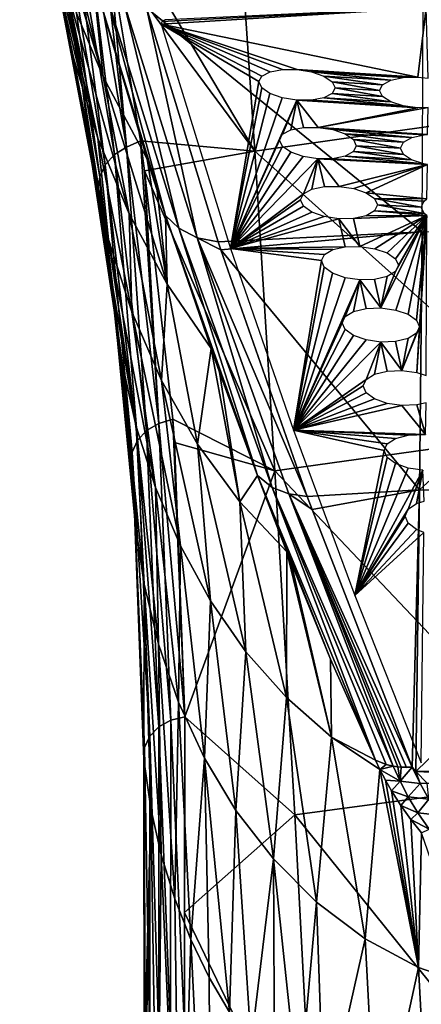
# Model space of a CAD drawing. Header units: millimetres. Extents: x -146 to 149, y -375 to 194.
# Tile 7 of 41: x -142 to -126, y 132 to 173. Entities that reach past the tile are written whole.
import ezdxf

# ---------------------------------------------------------------- set-up
doc = ezdxf.new("R2010")
doc.units = ezdxf.units.MM
doc.header["$LTSCALE"] = 309.490804
for name, color, linetype in [('146', 7, 'CONTINUOUS'), ('147', 7, 'CONTINUOUS'), ('148', 7, 'CONTINUOUS'), ('15', 7, 'CONTINUOUS'), ('150', 7, 'CONTINUOUS'), ('155', 7, 'CONTINUOUS'), ('156', 7, 'CONTINUOUS'), ('166', 7, 'CONTINUOUS'), ('167', 7, 'CONTINUOUS')]:
    doc.layers.add(name, color=color, linetype=linetype)

msp = doc.modelspace()

# ---------------------------------------------------------------- linework, layer by layer
at = {"layer": '146', "linetype": 'CONTINUOUS'}
for points in [[(-133.583, 179.444, 171.753), (-119.801, 181.389, 174.237), (-119.817, 169.065, 151.154), (-133.583, 179.444, 171.753)], [(-133.583, 179.444, 171.753), (-132.747, 167.224, 149.149), (-139.322, 178.312, 170.897), (-133.583, 179.444, 171.753)], [(-132.747, 167.224, 149.149), (-133.583, 179.444, 171.753), (-119.817, 169.065, 151.154), (-132.747, 167.224, 149.149)], [(-139.322, 178.312, 170.897), (-132.747, 167.224, 149.149), (-138.779, 175.392, 165.227), (-139.322, 178.312, 170.897)], [(-138.779, 175.392, 165.227), (-132.747, 167.224, 149.149), (-137.497, 167.656, 150.953), (-138.779, 175.392, 165.227)], [(-132.747, 167.224, 149.149), (-119.817, 169.065, 151.154), (-119.833, 155.663, 128.676), (-132.747, 167.224, 149.149)], [(-137.497, 167.656, 150.953), (-132.747, 167.224, 149.149), (-137.319, 166.418, 148.765), (-137.497, 167.656, 150.953)], [(-132.747, 167.224, 149.149), (-131.919, 153.967, 127.136), (-137.319, 166.418, 148.765), (-132.747, 167.224, 149.149)], [(-131.919, 153.967, 127.136), (-132.747, 167.224, 149.149), (-119.833, 155.663, 128.676), (-131.919, 153.967, 127.136)], [(-137.319, 166.418, 148.765), (-131.919, 153.967, 127.136), (-136.156, 156.111, 131.436), (-137.319, 166.418, 148.765)], [(-136.156, 156.111, 131.436), (-131.919, 153.967, 127.136), (-136.081, 155.154, 129.904), (-136.156, 156.111, 131.436)], [(-131.919, 153.967, 127.136), (-119.833, 155.663, 128.676), (-119.849, 141.214, 106.856), (-131.919, 153.967, 127.136)], [(-131.919, 153.967, 127.136), (-135.652, 143.777, 112.608), (-136.081, 155.154, 129.904), (-131.919, 153.967, 127.136)], [(-131.099, 139.702, 105.761), (-135.652, 143.777, 112.608), (-131.919, 153.967, 127.136), (-131.099, 139.702, 105.761)], [(-131.099, 139.702, 105.761), (-131.919, 153.967, 127.136), (-119.849, 141.214, 106.856), (-131.099, 139.702, 105.761)], [(-135.66, 135.654, 101.156), (-135.652, 143.777, 112.608), (-131.099, 139.702, 105.761), (-135.66, 135.654, 101.156)], [(-131.099, 139.702, 105.761), (-119.849, 141.214, 106.856), (-119.865, 125.751, 85.743), (-131.099, 139.702, 105.761)], [(-130.29, 124.461, 85.073), (-135.66, 135.654, 101.156), (-131.099, 139.702, 105.761), (-130.29, 124.461, 85.073)], [(-130.29, 124.461, 85.073), (-131.099, 139.702, 105.761), (-119.865, 125.751, 85.743), (-130.29, 124.461, 85.073)], [(-135.67, 130.847, 94.669), (-135.66, 135.654, 101.156), (-130.29, 124.461, 85.073), (-135.67, 130.847, 94.669)]]:
    msp.add_3dface(points, dxfattribs=at)
at = {"layer": '147', "linetype": 'CONTINUOUS'}
for points in [[(-137.357, 142.005, 113.829), (-137.343, 129.119, 95.954), (-137.064, 139.974, 115.21), (-137.357, 142.005, 113.829)], [(-137.343, 129.119, 95.954), (-137.339, 125.783, 91.572), (-137.064, 139.974, 115.21), (-137.343, 129.119, 95.954)], [(-137.339, 125.783, 91.572), (-136.786, 122.72, 93.889), (-137.064, 139.974, 115.21), (-137.339, 125.783, 91.572)], [(-137.064, 139.974, 115.21), (-136.786, 122.72, 93.889), (-136.63, 138.043, 116.523), (-137.064, 139.974, 115.21)], [(-136.786, 122.72, 93.889), (-135.85, 119.791, 96.103), (-136.63, 138.043, 116.523), (-136.786, 122.72, 93.889)], [(-136.63, 138.043, 116.523), (-135.85, 119.791, 96.103), (-136.071, 136.227, 117.759), (-136.63, 138.043, 116.523)], [(-136.071, 136.227, 117.759), (-135.85, 119.791, 96.103), (-135.403, 134.533, 118.911), (-136.071, 136.227, 117.759)], [(-135.85, 119.791, 96.103), (-134.551, 117.062, 98.166), (-135.403, 134.533, 118.911), (-135.85, 119.791, 96.103)], [(-135.403, 134.533, 118.911), (-134.551, 117.062, 98.166), (-134.642, 132.964, 119.978), (-135.403, 134.533, 118.911)], [(-134.642, 132.964, 119.978), (-134.551, 117.062, 98.166), (-133.805, 131.525, 120.957), (-134.642, 132.964, 119.978)]]:
    msp.add_3dface(points, dxfattribs=at)
at = {"layer": '148', "linetype": 'CONTINUOUS'}
for points in [[(-141.687, 177.719, 195.005), (-142.499, 181.709, 193.147), (-140.273, 171.098, 178.724), (-141.687, 177.719, 195.005)], [(-140.273, 171.098, 178.724), (-142.499, 181.709, 193.147), (-140.988, 174.555, 176.976), (-140.273, 171.098, 178.724)], [(-141.422, 178.444, 210.869), (-141.547, 178.759, 210.473), (-139.038, 170.309, 198.456), (-141.422, 178.444, 210.869)], [(-139.038, 170.309, 198.456), (-141.547, 178.759, 210.473), (-140.529, 173.899, 196.784), (-139.038, 170.309, 198.456)], [(-140.988, 174.555, 176.976), (-141.428, 178.245, 175.465), (-139.928, 170.083, 159.759), (-140.988, 174.555, 176.976)], [(-141.428, 178.245, 175.465), (-141.062, 176.357, 171.72), (-139.928, 170.083, 159.759), (-141.428, 178.245, 175.465)], [(-140.582, 176.552, 213.119), (-141.422, 178.444, 210.869), (-139.038, 170.309, 198.456), (-140.582, 176.552, 213.119)], [(-140.529, 173.899, 196.784), (-141.687, 177.719, 195.005), (-139.262, 167.774, 180.406), (-140.529, 173.899, 196.784)], [(-139.262, 167.774, 180.406), (-141.687, 177.719, 195.005), (-140.273, 171.098, 178.724), (-139.262, 167.774, 180.406)], [(-139.471, 174.457, 215.427), (-140.582, 176.552, 213.119), (-139.038, 170.309, 198.456), (-139.471, 174.457, 215.427)], [(-139.928, 170.083, 159.759), (-141.062, 176.357, 171.72), (-140.519, 173.446, 166.079), (-139.928, 170.083, 159.759)], [(-140.273, 171.098, 178.724), (-140.988, 174.555, 176.976), (-139.494, 166.677, 161.131), (-140.273, 171.098, 178.724)], [(-139.494, 166.677, 161.131), (-140.988, 174.555, 176.976), (-139.928, 170.083, 159.759), (-139.494, 166.677, 161.131)], [(-137.217, 166.896, 199.644), (-139.471, 174.457, 215.427), (-139.038, 170.309, 198.456), (-137.217, 166.896, 199.644)], [(-139.038, 170.309, 198.456), (-140.529, 173.899, 196.784), (-137.962, 164.63, 181.997), (-139.038, 170.309, 198.456)], [(-137.962, 164.63, 181.997), (-140.529, 173.899, 196.784), (-139.262, 167.774, 180.406), (-137.962, 164.63, 181.997)], [(-139.262, 167.774, 180.406), (-140.273, 171.098, 178.724), (-138.813, 163.56, 162.837), (-139.262, 167.774, 180.406)], [(-138.813, 163.56, 162.837), (-140.273, 171.098, 178.724), (-139.494, 166.677, 161.131), (-138.813, 163.56, 162.837)], [(-137.217, 166.896, 199.644), (-139.038, 170.309, 198.456), (-136.389, 161.712, 183.476), (-137.217, 166.896, 199.644)], [(-136.389, 161.712, 183.476), (-139.038, 170.309, 198.456), (-137.962, 164.63, 181.997), (-136.389, 161.712, 183.476)], [(-139.494, 166.677, 161.131), (-139.928, 170.083, 159.759), (-138.617, 161.231, 144.045), (-139.494, 166.677, 161.131)], [(-139.928, 170.083, 159.759), (-139.236, 165.737, 151.886), (-138.617, 161.231, 144.045), (-139.928, 170.083, 159.759)], [(-137.962, 164.63, 181.997), (-139.262, 167.774, 180.406), (-137.852, 160.562, 164.479), (-137.962, 164.63, 181.997)], [(-137.852, 160.562, 164.479), (-139.262, 167.774, 180.406), (-138.813, 163.56, 162.837), (-137.852, 160.562, 164.479)], [(-138.813, 163.56, 162.837), (-139.494, 166.677, 161.131), (-137.673, 155.818, 146.986), (-138.813, 163.56, 162.837)], [(-137.673, 155.818, 146.986), (-139.494, 166.677, 161.131), (-138.251, 158.436, 145.44), (-137.673, 155.818, 146.986)], [(-138.251, 158.436, 145.44), (-139.494, 166.677, 161.131), (-138.617, 161.231, 144.045), (-138.251, 158.436, 145.44)], [(-136.799, 165.604, 197.092), (-137.217, 166.896, 199.644), (-136.389, 161.712, 183.476), (-136.799, 165.604, 197.092)], [(-138.617, 161.231, 144.045), (-139.236, 165.737, 151.886), (-139.056, 164.505, 149.711), (-138.617, 161.231, 144.045)], [(-136.455, 164.558, 195.057), (-136.799, 165.604, 197.092), (-136.389, 161.712, 183.476), (-136.455, 164.558, 195.057)], [(-136.389, 161.712, 183.476), (-137.962, 164.63, 181.997), (-136.619, 157.722, 166.036), (-136.389, 161.712, 183.476)], [(-136.619, 157.722, 166.036), (-137.962, 164.63, 181.997), (-137.852, 160.562, 164.479), (-136.619, 157.722, 166.036)], [(-134.565, 159.045, 184.701), (-136.455, 164.558, 195.057), (-136.389, 161.712, 183.476), (-134.565, 159.045, 184.701)], [(-137.852, 160.562, 164.479), (-138.813, 163.56, 162.837), (-136.868, 153.284, 148.483), (-137.852, 160.562, 164.479)], [(-136.868, 153.284, 148.483), (-138.813, 163.56, 162.837), (-137.673, 155.818, 146.986), (-136.868, 153.284, 148.483)], [(-135.124, 155.082, 167.485), (-136.389, 161.712, 183.476), (-136.619, 157.722, 166.036), (-135.124, 155.082, 167.485)], [(-134.565, 159.045, 184.701), (-136.389, 161.712, 183.476), (-135.124, 155.082, 167.485), (-134.565, 159.045, 184.701)], [(-138.251, 158.436, 145.44), (-138.617, 161.231, 144.045), (-137.694, 151.706, 128.463), (-138.251, 158.436, 145.44)], [(-138.617, 161.231, 144.045), (-137.886, 154.251, 132.503), (-137.694, 151.706, 128.463), (-138.617, 161.231, 144.045)], [(-136.619, 157.722, 166.036), (-137.852, 160.562, 164.479), (-135.837, 150.859, 149.916), (-136.619, 157.722, 166.036)], [(-135.837, 150.859, 149.916), (-137.852, 160.562, 164.479), (-136.868, 153.284, 148.483), (-135.837, 150.859, 149.916)], [(-133.379, 152.689, 168.8), (-134.565, 159.045, 184.701), (-135.124, 155.082, 167.485), (-133.379, 152.689, 168.8)], [(-134.215, 158.065, 182.925), (-134.565, 159.045, 184.701), (-133.379, 152.689, 168.8), (-134.215, 158.065, 182.925)], [(-137.673, 155.818, 146.986), (-138.251, 158.436, 145.44), (-137.337, 149.274, 130.251), (-137.673, 155.818, 146.986)], [(-137.337, 149.274, 130.251), (-138.251, 158.436, 145.44), (-137.694, 151.706, 128.463), (-137.337, 149.274, 130.251)], [(-132.637, 153.775, 175.349), (-134.215, 158.065, 182.925), (-133.379, 152.689, 168.8), (-132.637, 153.775, 175.349)], [(-135.124, 155.082, 167.485), (-136.619, 157.722, 166.036), (-134.586, 148.576, 151.268), (-135.124, 155.082, 167.485)], [(-134.586, 148.576, 151.268), (-136.619, 157.722, 166.036), (-135.837, 150.859, 149.916), (-134.586, 148.576, 151.268)], [(-136.868, 153.284, 148.483), (-137.673, 155.818, 146.986), (-136.742, 146.788, 131.83), (-136.868, 153.284, 148.483)], [(-136.742, 146.788, 131.83), (-137.673, 155.818, 146.986), (-137.337, 149.274, 130.251), (-136.742, 146.788, 131.83)], [(-133.379, 152.689, 168.8), (-135.124, 155.082, 167.485), (-133.119, 146.467, 152.519), (-133.379, 152.689, 168.8)], [(-133.119, 146.467, 152.519), (-135.124, 155.082, 167.485), (-134.586, 148.576, 151.268), (-133.119, 146.467, 152.519)], [(-137.694, 151.706, 128.463), (-137.886, 154.251, 132.503), (-137.809, 153.3, 130.983), (-137.694, 151.706, 128.463)], [(-131.42, 150.613, 169.959), (-132.637, 153.775, 175.349), (-133.379, 152.689, 168.8), (-131.42, 150.613, 169.959)], [(-135.837, 150.859, 149.916), (-136.868, 153.284, 148.483), (-135.911, 144.375, 133.363), (-135.837, 150.859, 149.916)], [(-135.911, 144.375, 133.363), (-136.868, 153.284, 148.483), (-136.742, 146.788, 131.83), (-135.911, 144.375, 133.363)], [(-131.42, 150.613, 169.959), (-133.379, 152.689, 168.8), (-131.444, 144.574, 153.644), (-131.42, 150.613, 169.959)], [(-131.444, 144.574, 153.644), (-133.379, 152.689, 168.8), (-133.119, 146.467, 152.519), (-131.444, 144.574, 153.644)], [(-137.357, 142.005, 113.829), (-137.337, 149.274, 130.251), (-137.694, 151.706, 128.463), (-137.357, 142.005, 113.829)], [(-134.842, 142.063, 134.832), (-135.837, 150.859, 149.916), (-135.911, 144.375, 133.363), (-134.842, 142.063, 134.832)], [(-134.586, 148.576, 151.268), (-135.837, 150.859, 149.916), (-134.842, 142.063, 134.832), (-134.586, 148.576, 151.268)], [(-129.578, 142.933, 154.623), (-131.42, 150.613, 169.959), (-131.444, 144.574, 153.644), (-129.578, 142.933, 154.623)], [(-131.263, 150.217, 169.295), (-131.42, 150.613, 169.959), (-129.578, 142.933, 154.623), (-131.263, 150.217, 169.295)], [(-129.613, 146.168, 162.639), (-131.263, 150.217, 169.295), (-129.578, 142.933, 154.623), (-129.613, 146.168, 162.639)], [(-137.357, 142.005, 113.829), (-137.064, 139.974, 115.21), (-137.337, 149.274, 130.251), (-137.357, 142.005, 113.829)], [(-137.064, 139.974, 115.21), (-136.63, 138.043, 116.523), (-137.337, 149.274, 130.251), (-137.064, 139.974, 115.21)], [(-136.63, 138.043, 116.523), (-136.742, 146.788, 131.83), (-137.337, 149.274, 130.251), (-136.63, 138.043, 116.523)], [(-133.532, 139.883, 136.22), (-134.586, 148.576, 151.268), (-134.842, 142.063, 134.832), (-133.532, 139.883, 136.22)], [(-133.119, 146.467, 152.519), (-134.586, 148.576, 151.268), (-133.532, 139.883, 136.22), (-133.119, 146.467, 152.519)], [(-136.63, 138.043, 116.523), (-136.071, 136.227, 117.759), (-136.742, 146.788, 131.83), (-136.63, 138.043, 116.523)], [(-136.071, 136.227, 117.759), (-135.911, 144.375, 133.363), (-136.742, 146.788, 131.83), (-136.071, 136.227, 117.759)], [(-131.982, 137.875, 137.5), (-133.119, 146.467, 152.519), (-133.532, 139.883, 136.22), (-131.982, 137.875, 137.5)], [(-131.444, 144.574, 153.644), (-133.119, 146.467, 152.519), (-131.982, 137.875, 137.5), (-131.444, 144.574, 153.644)], [(-127.753, 141.969, 155.986), (-129.613, 146.168, 162.639), (-129.578, 142.933, 154.623), (-127.753, 141.969, 155.986)], [(-130.191, 136.084, 138.644), (-131.444, 144.574, 153.644), (-131.982, 137.875, 137.5), (-130.191, 136.084, 138.644)], [(-129.578, 142.933, 154.623), (-131.444, 144.574, 153.644), (-130.191, 136.084, 138.644), (-129.578, 142.933, 154.623)], [(-136.071, 136.227, 117.759), (-135.403, 134.533, 118.911), (-135.911, 144.375, 133.363), (-136.071, 136.227, 117.759)], [(-135.403, 134.533, 118.911), (-134.842, 142.063, 134.832), (-135.911, 144.375, 133.363), (-135.403, 134.533, 118.911)], [(-128.177, 134.562, 139.62), (-129.578, 142.933, 154.623), (-130.191, 136.084, 138.644), (-128.177, 134.562, 139.62)], [(-127.565, 141.583, 155.396), (-127.753, 141.969, 155.986), (-129.578, 142.933, 154.623), (-127.565, 141.583, 155.396)], [(-127.565, 141.583, 155.396), (-129.578, 142.933, 154.623), (-128.177, 134.562, 139.62), (-127.565, 141.583, 155.396)], [(-135.403, 134.533, 118.911), (-134.642, 132.964, 119.978), (-134.842, 142.063, 134.832), (-135.403, 134.533, 118.911)], [(-134.642, 132.964, 119.978), (-133.805, 131.525, 120.957), (-134.842, 142.063, 134.832), (-134.642, 132.964, 119.978)], [(-133.805, 131.525, 120.957), (-133.532, 139.883, 136.22), (-134.842, 142.063, 134.832), (-133.805, 131.525, 120.957)], [(-125.971, 133.369, 140.389), (-127.565, 141.583, 155.396), (-128.177, 134.562, 139.62), (-125.971, 133.369, 140.389)], [(-127.33, 141.137, 154.74), (-127.565, 141.583, 155.396), (-125.971, 133.369, 140.389), (-127.33, 141.137, 154.74)], [(-127.081, 140.699, 154.121), (-127.33, 141.137, 154.74), (-125.971, 133.369, 140.389), (-127.081, 140.699, 154.121)], [(-126.698, 140.094, 153.304), (-127.081, 140.699, 154.121), (-125.971, 133.369, 140.389), (-126.698, 140.094, 153.304)], [(-126.284, 139.511, 152.556), (-126.698, 140.094, 153.304), (-125.971, 133.369, 140.389), (-126.284, 139.511, 152.556)], [(-133.805, 131.525, 120.957), (-132.901, 130.209, 121.852), (-133.532, 139.883, 136.22), (-133.805, 131.525, 120.957)], [(-132.901, 130.209, 121.852), (-131.982, 137.875, 137.5), (-133.532, 139.883, 136.22), (-132.901, 130.209, 121.852)], [(-125.838, 138.953, 151.873), (-126.284, 139.511, 152.556), (-125.971, 133.369, 140.389), (-125.838, 138.953, 151.873)], [(-123.624, 132.555, 140.916), (-125.838, 138.953, 151.873), (-125.971, 133.369, 140.389), (-123.624, 132.555, 140.916)], [(-132.901, 130.209, 121.852), (-131.936, 129.013, 122.665), (-131.982, 137.875, 137.5), (-132.901, 130.209, 121.852)], [(-131.936, 129.013, 122.665), (-130.923, 127.94, 123.395), (-131.982, 137.875, 137.5), (-131.936, 129.013, 122.665)], [(-130.923, 127.94, 123.395), (-130.191, 136.084, 138.644), (-131.982, 137.875, 137.5), (-130.923, 127.94, 123.395)], [(-130.923, 127.94, 123.395), (-129.871, 126.985, 124.045), (-130.191, 136.084, 138.644), (-130.923, 127.94, 123.395)], [(-129.871, 126.985, 124.045), (-128.177, 134.562, 139.62), (-130.191, 136.084, 138.644), (-129.871, 126.985, 124.045)], [(-129.871, 126.985, 124.045), (-127.692, 125.425, 125.106), (-128.177, 134.562, 139.62), (-129.871, 126.985, 124.045)], [(-127.692, 125.425, 125.106), (-125.971, 133.369, 140.389), (-128.177, 134.562, 139.62), (-127.692, 125.425, 125.106)], [(-127.692, 125.425, 125.106), (-125.478, 124.318, 125.859), (-125.971, 133.369, 140.389), (-127.692, 125.425, 125.106)], [(-125.478, 124.318, 125.859), (-123.624, 132.555, 140.916), (-125.971, 133.369, 140.389), (-125.478, 124.318, 125.859)]]:
    msp.add_3dface(points, dxfattribs=at)
at = {"layer": '15', "color": 7, "linetype": 'CONTINUOUS', "true_color": 0xd9d6db}
for points in [[(-136.635, 172.494, 215.571), (-125.651, 173.171, 219.782), (-136.61, 172.601, 215.831), (-136.635, 172.494, 215.571)], [(-125.651, 173.171, 219.782), (-136.635, 172.494, 215.571), (-125.999, 170.299, 213.016), (-125.651, 173.171, 219.782)], [(-136.61, 172.601, 215.831), (-125.651, 173.171, 219.782), (-136.474, 172.682, 216.068), (-136.61, 172.601, 215.831)], [(-125.561, 170.256, 212.968), (-125.651, 173.171, 219.782), (-125.999, 170.299, 213.016), (-125.561, 170.256, 212.968)], [(-136.635, 172.494, 215.571), (-133.762, 163.199, 195.941), (-132.584, 170.115, 211.328), (-136.635, 172.494, 215.571)], [(-125.999, 170.299, 213.016), (-136.635, 172.494, 215.571), (-130.998, 170.613, 212.854), (-125.999, 170.299, 213.016)], [(-136.635, 172.494, 215.571), (-132.584, 170.115, 211.328), (-132.463, 170.347, 211.889), (-136.635, 172.494, 215.571)], [(-130.998, 170.613, 212.854), (-136.635, 172.494, 215.571), (-131.603, 170.616, 212.718), (-130.998, 170.613, 212.854)], [(-131.603, 170.616, 212.718), (-136.635, 172.494, 215.571), (-132.118, 170.523, 212.379), (-131.603, 170.616, 212.718)], [(-132.118, 170.523, 212.379), (-136.635, 172.494, 215.571), (-132.463, 170.347, 211.889), (-132.118, 170.523, 212.379)], [(-126.6, 170.28, 212.892), (-125.999, 170.299, 213.016), (-130.998, 170.613, 212.854), (-126.6, 170.28, 212.892)], [(-130.395, 170.517, 212.768), (-126.6, 170.28, 212.892), (-130.998, 170.613, 212.854), (-130.395, 170.517, 212.768)], [(-127.113, 170.169, 212.565), (-126.6, 170.28, 212.892), (-130.395, 170.517, 212.768), (-127.113, 170.169, 212.565)], [(-129.884, 170.341, 212.473), (-127.113, 170.169, 212.565), (-130.395, 170.517, 212.768), (-129.884, 170.341, 212.473)], [(-127.456, 169.981, 212.085), (-127.113, 170.169, 212.565), (-129.884, 170.341, 212.473), (-127.456, 169.981, 212.085)], [(-129.542, 170.112, 212.016), (-127.456, 169.981, 212.085), (-129.884, 170.341, 212.473), (-129.542, 170.112, 212.016)], [(-132.584, 170.115, 211.328), (-133.762, 163.199, 195.941), (-132.465, 169.86, 210.78), (-132.584, 170.115, 211.328)], [(-127.577, 169.745, 211.528), (-127.456, 169.981, 212.085), (-129.542, 170.112, 212.016), (-127.577, 169.745, 211.528)], [(-129.421, 169.86, 211.466), (-127.577, 169.745, 211.528), (-129.542, 170.112, 212.016), (-129.421, 169.86, 211.466)], [(-132.465, 169.86, 210.78), (-133.762, 163.199, 195.941), (-132.124, 169.622, 210.325), (-132.465, 169.86, 210.78)], [(-132.124, 169.622, 210.325), (-133.762, 163.199, 195.941), (-131.613, 169.438, 210.033), (-132.124, 169.622, 210.325)], [(-129.885, 169.44, 210.419), (-127.117, 169.27, 210.518), (-129.541, 169.624, 210.905), (-129.885, 169.44, 210.419)], [(-129.541, 169.624, 210.905), (-127.458, 169.496, 210.978), (-129.421, 169.86, 211.466), (-129.541, 169.624, 210.905)], [(-127.117, 169.27, 210.518), (-127.458, 169.496, 210.978), (-129.541, 169.624, 210.905), (-127.117, 169.27, 210.518)], [(-127.458, 169.496, 210.978), (-127.577, 169.745, 211.528), (-129.421, 169.86, 211.466), (-127.458, 169.496, 210.978)], [(-131.613, 169.438, 210.033), (-133.762, 163.199, 195.941), (-131.008, 169.338, 209.948), (-131.613, 169.438, 210.033)], [(-131.008, 169.338, 209.948), (-133.762, 163.199, 195.941), (-131.721, 167.69, 206.103), (-131.008, 169.338, 209.948)], [(-131.008, 169.338, 209.948), (-131.721, 167.69, 206.103), (-131.599, 167.93, 206.662), (-131.008, 169.338, 209.948)], [(-131.253, 168.114, 207.15), (-131.008, 169.338, 209.948), (-131.599, 167.93, 206.662), (-131.253, 168.114, 207.15)], [(-130.736, 168.213, 207.487), (-131.008, 169.338, 209.948), (-131.253, 168.114, 207.15), (-130.736, 168.213, 207.487)], [(-130.129, 168.216, 207.621), (-131.008, 169.338, 209.948), (-130.736, 168.213, 207.487), (-130.129, 168.216, 207.621)], [(-131.008, 169.338, 209.948), (-126.004, 169.029, 210.122), (-130.402, 169.338, 210.083), (-131.008, 169.338, 209.948)], [(-126.004, 169.029, 210.122), (-131.008, 169.338, 209.948), (-130.129, 168.216, 207.621), (-126.004, 169.029, 210.122)], [(-130.402, 169.338, 210.083), (-126.606, 169.106, 210.218), (-129.885, 169.44, 210.419), (-130.402, 169.338, 210.083)], [(-126.004, 169.029, 210.122), (-126.606, 169.106, 210.218), (-130.402, 169.338, 210.083), (-126.004, 169.029, 210.122)], [(-126.606, 169.106, 210.218), (-127.117, 169.27, 210.518), (-129.885, 169.44, 210.419), (-126.606, 169.106, 210.218)], [(-125.586, 167.926, 207.695), (-125.567, 169.035, 210.188), (-130.129, 168.216, 207.621), (-125.586, 167.926, 207.695)], [(-125.567, 169.035, 210.188), (-126.004, 169.029, 210.122), (-130.129, 168.216, 207.621), (-125.567, 169.035, 210.188)], [(-129.523, 168.123, 207.533), (-125.586, 167.926, 207.695), (-130.129, 168.216, 207.621), (-129.523, 168.123, 207.533)], [(-125.734, 167.911, 207.644), (-125.586, 167.926, 207.695), (-129.523, 168.123, 207.533), (-125.734, 167.911, 207.644)], [(-126.248, 167.792, 207.319), (-125.734, 167.911, 207.644), (-129.523, 168.123, 207.533), (-126.248, 167.792, 207.319)], [(-129.01, 167.947, 207.237), (-126.248, 167.792, 207.319), (-129.523, 168.123, 207.533), (-129.01, 167.947, 207.237)], [(-126.593, 167.597, 206.84), (-126.248, 167.792, 207.319), (-129.01, 167.947, 207.237), (-126.593, 167.597, 206.84)], [(-128.666, 167.713, 206.779), (-126.593, 167.597, 206.84), (-129.01, 167.947, 207.237), (-128.666, 167.713, 206.779)], [(-131.721, 167.69, 206.103), (-133.762, 163.199, 195.941), (-131.601, 167.429, 205.555), (-131.721, 167.69, 206.103)], [(-131.601, 167.429, 205.555), (-133.762, 163.199, 195.941), (-131.258, 167.187, 205.1), (-131.601, 167.429, 205.555)], [(-126.714, 167.354, 206.284), (-126.593, 167.597, 206.84), (-128.666, 167.713, 206.779), (-126.714, 167.354, 206.284)], [(-128.545, 167.455, 206.23), (-126.714, 167.354, 206.284), (-128.666, 167.713, 206.779), (-128.545, 167.455, 206.23)], [(-128.665, 167.212, 205.671), (-126.594, 167.098, 205.735), (-128.545, 167.455, 206.23), (-128.665, 167.212, 205.671)], [(-126.594, 167.098, 205.735), (-126.714, 167.354, 206.284), (-128.545, 167.455, 206.23), (-126.594, 167.098, 205.735)], [(-131.258, 167.187, 205.1), (-133.762, 163.199, 195.941), (-130.744, 167.002, 204.807), (-131.258, 167.187, 205.1)], [(-129.529, 166.911, 204.853), (-125.739, 166.703, 204.973), (-129.011, 167.019, 205.186), (-129.529, 166.911, 204.853)], [(-129.011, 167.019, 205.186), (-126.252, 166.869, 205.275), (-128.665, 167.212, 205.671), (-129.011, 167.019, 205.186)], [(-125.739, 166.703, 204.973), (-126.252, 166.869, 205.275), (-129.011, 167.019, 205.186), (-125.739, 166.703, 204.973)], [(-126.252, 166.869, 205.275), (-126.594, 167.098, 205.735), (-128.665, 167.212, 205.671), (-126.252, 166.869, 205.275)], [(-130.744, 167.002, 204.807), (-133.762, 163.199, 195.941), (-130.137, 166.905, 204.72), (-130.744, 167.002, 204.807)], [(-130.137, 166.905, 204.72), (-133.762, 163.199, 195.941), (-130.735, 165.463, 201.462), (-130.137, 166.905, 204.72)], [(-130.388, 165.654, 201.947), (-130.137, 166.905, 204.72), (-130.735, 165.463, 201.462), (-130.388, 165.654, 201.947)], [(-129.869, 165.761, 202.282), (-130.137, 166.905, 204.72), (-130.388, 165.654, 201.947), (-129.869, 165.761, 202.282)], [(-130.137, 166.905, 204.72), (-125.593, 166.676, 204.928), (-129.529, 166.911, 204.853), (-130.137, 166.905, 204.72)], [(-129.26, 165.769, 202.414), (-130.137, 166.905, 204.72), (-129.869, 165.761, 202.282), (-129.26, 165.769, 202.414)], [(-125.593, 166.676, 204.928), (-130.137, 166.905, 204.72), (-129.26, 165.769, 202.414), (-125.593, 166.676, 204.928)], [(-125.593, 166.676, 204.928), (-125.739, 166.703, 204.973), (-129.529, 166.911, 204.853), (-125.593, 166.676, 204.928)], [(-128.652, 165.679, 202.324), (-125.593, 166.676, 204.928), (-129.26, 165.769, 202.414), (-128.652, 165.679, 202.324)], [(-128.136, 165.502, 202.027), (-125.593, 166.676, 204.928), (-128.652, 165.679, 202.324), (-128.136, 165.502, 202.027)], [(-125.62, 165.249, 201.82), (-125.593, 166.676, 204.928), (-128.136, 165.502, 202.027), (-125.62, 165.249, 201.82)], [(-133.762, 163.199, 195.941), (-130.856, 165.215, 200.904), (-130.735, 165.463, 201.462), (-133.762, 163.199, 195.941)], [(-127.791, 165.265, 201.569), (-125.62, 165.249, 201.82), (-128.136, 165.502, 202.027), (-127.791, 165.265, 201.569)], [(-130.856, 165.215, 200.904), (-133.762, 163.199, 195.941), (-130.736, 164.949, 200.358), (-130.856, 165.215, 200.904)], [(-125.729, 165.163, 201.623), (-125.62, 165.249, 201.82), (-127.791, 165.265, 201.569), (-125.729, 165.163, 201.623)], [(-125.85, 164.912, 201.068), (-125.729, 165.163, 201.623), (-127.791, 165.265, 201.569), (-125.85, 164.912, 201.068)], [(-127.67, 165.001, 201.02), (-125.85, 164.912, 201.068), (-127.791, 165.265, 201.569), (-127.67, 165.001, 201.02)], [(-127.79, 164.75, 200.463), (-125.73, 164.65, 200.52), (-127.67, 165.001, 201.02), (-127.79, 164.75, 200.463)], [(-125.73, 164.65, 200.52), (-125.85, 164.912, 201.068), (-127.67, 165.001, 201.02), (-125.73, 164.65, 200.52)], [(-130.736, 164.949, 200.358), (-133.762, 163.199, 195.941), (-130.392, 164.703, 199.903), (-130.736, 164.949, 200.358)], [(-130.392, 164.703, 199.903), (-133.762, 163.199, 195.941), (-129.876, 164.517, 199.608), (-130.392, 164.703, 199.903)], [(-128.137, 164.55, 199.982), (-125.624, 164.556, 200.331), (-127.79, 164.75, 200.463), (-128.137, 164.55, 199.982)], [(-125.624, 164.556, 200.331), (-125.73, 164.65, 200.52), (-127.79, 164.75, 200.463), (-125.624, 164.556, 200.331)], [(-129.876, 164.517, 199.608), (-133.762, 163.199, 195.941), (-129.267, 164.423, 199.52), (-129.876, 164.517, 199.608)], [(-129.267, 164.423, 199.52), (-133.762, 163.199, 195.941), (-129.002, 163.259, 197.103), (-129.267, 164.423, 199.52)], [(-128.656, 164.434, 199.651), (-129.267, 164.423, 199.52), (-128.391, 163.273, 197.233), (-128.656, 164.434, 199.651)], [(-128.391, 163.273, 197.233), (-129.267, 164.423, 199.52), (-129.002, 163.259, 197.103), (-128.391, 163.273, 197.233)], [(-128.656, 164.434, 199.651), (-125.624, 164.556, 200.331), (-128.137, 164.55, 199.982), (-128.656, 164.434, 199.651)], [(-125.624, 164.556, 200.331), (-128.656, 164.434, 199.651), (-128.391, 163.273, 197.233), (-125.624, 164.556, 200.331)], [(-127.781, 163.184, 197.141), (-125.624, 164.556, 200.331), (-128.391, 163.273, 197.233), (-127.781, 163.184, 197.141)], [(-127.263, 163.007, 196.843), (-125.624, 164.556, 200.331), (-127.781, 163.184, 197.141), (-127.263, 163.007, 196.843)], [(-125.624, 164.556, 200.331), (-126.917, 162.239, 195.283), (-127.522, 160.726, 192.077), (-125.624, 164.556, 200.331)], [(-126.91, 160.641, 191.984), (-125.624, 164.556, 200.331), (-127.522, 160.726, 192.077), (-126.91, 160.641, 191.984)], [(-126.917, 162.767, 196.385), (-125.624, 164.556, 200.331), (-127.263, 163.007, 196.843), (-126.917, 162.767, 196.385)], [(-126.917, 162.239, 195.283), (-125.624, 164.556, 200.331), (-126.796, 162.497, 195.837), (-126.917, 162.239, 195.283)], [(-126.796, 162.497, 195.837), (-125.624, 164.556, 200.331), (-126.917, 162.767, 196.385), (-126.796, 162.497, 195.837)], [(-126.391, 160.463, 191.686), (-125.624, 164.556, 200.331), (-126.91, 160.641, 191.984), (-126.391, 160.463, 191.686)], [(-126.044, 160.219, 191.228), (-125.624, 164.556, 200.331), (-126.391, 160.463, 191.686), (-126.044, 160.219, 191.228)], [(-125.922, 159.944, 190.681), (-125.624, 164.556, 200.331), (-126.044, 160.219, 191.228), (-125.922, 159.944, 190.681)], [(-125.642, 157.924, 186.65), (-125.624, 164.556, 200.331), (-126.04, 158.047, 186.853), (-125.642, 157.924, 186.65)], [(-126.04, 158.047, 186.853), (-125.624, 164.556, 200.331), (-125.922, 159.944, 190.681), (-126.04, 158.047, 186.853)], [(-129.002, 163.259, 197.103), (-133.762, 163.199, 195.941), (-129.521, 163.145, 196.771), (-129.002, 163.259, 197.103)], [(-133.762, 163.199, 195.941), (-131.144, 155.654, 181.374), (-129.991, 162.691, 195.733), (-133.762, 163.199, 195.941)], [(-133.762, 163.199, 195.941), (-129.991, 162.691, 195.733), (-129.869, 162.946, 196.288), (-133.762, 163.199, 195.941)], [(-129.521, 163.145, 196.771), (-133.762, 163.199, 195.941), (-129.869, 162.946, 196.288), (-129.521, 163.145, 196.771)], [(-129.991, 162.691, 195.733), (-131.144, 155.654, 181.374), (-129.87, 162.418, 195.187), (-129.991, 162.691, 195.733)], [(-129.87, 162.418, 195.187), (-131.144, 155.654, 181.374), (-129.525, 162.169, 194.732), (-129.87, 162.418, 195.187)], [(-129.525, 162.169, 194.732), (-131.144, 155.654, 181.374), (-129.007, 161.983, 194.438), (-129.525, 162.169, 194.732)], [(-126.917, 162.239, 195.283), (-127.264, 162.031, 194.804), (-127.522, 160.726, 192.077), (-126.917, 162.239, 195.283)], [(-129.007, 161.983, 194.438), (-131.144, 155.654, 181.374), (-128.396, 161.892, 194.348), (-129.007, 161.983, 194.438)], [(-128.396, 161.892, 194.348), (-131.144, 155.654, 181.374), (-129.124, 160.117, 190.588), (-128.396, 161.892, 194.348)], [(-128.396, 161.892, 194.348), (-129.124, 160.117, 190.588), (-129.002, 160.379, 191.141), (-128.396, 161.892, 194.348)], [(-128.654, 160.586, 191.62), (-128.396, 161.892, 194.348), (-129.002, 160.379, 191.141), (-128.654, 160.586, 191.62)], [(-128.134, 160.707, 191.949), (-128.396, 161.892, 194.348), (-128.654, 160.586, 191.62), (-128.134, 160.707, 191.949)], [(-127.784, 161.908, 194.476), (-128.396, 161.892, 194.348), (-127.522, 160.726, 192.077), (-127.784, 161.908, 194.476)], [(-127.522, 160.726, 192.077), (-128.396, 161.892, 194.348), (-128.134, 160.707, 191.949), (-127.522, 160.726, 192.077)], [(-127.264, 162.031, 194.804), (-127.784, 161.908, 194.476), (-127.522, 160.726, 192.077), (-127.264, 162.031, 194.804)], [(-129.124, 160.117, 190.588), (-131.144, 155.654, 181.374), (-129.003, 159.839, 190.044), (-129.124, 160.117, 190.588)], [(-129.003, 159.839, 190.044), (-131.144, 155.654, 181.374), (-128.657, 159.586, 189.59), (-129.003, 159.839, 190.044)], [(-126.653, 158.129, 186.947), (-126.04, 158.047, 186.853), (-125.922, 159.944, 190.681), (-126.653, 158.129, 186.947)], [(-126.044, 159.678, 190.129), (-126.653, 158.129, 186.947), (-125.922, 159.944, 190.681), (-126.044, 159.678, 190.129)], [(-126.391, 159.463, 189.654), (-126.653, 158.129, 186.947), (-126.044, 159.678, 190.129), (-126.391, 159.463, 189.654)], [(-128.657, 159.586, 189.59), (-131.144, 155.654, 181.374), (-128.138, 159.4, 189.294), (-128.657, 159.586, 189.59)], [(-128.138, 159.4, 189.294), (-131.144, 155.654, 181.374), (-127.525, 159.311, 189.203), (-128.138, 159.4, 189.294)], [(-131.144, 155.654, 181.374), (-128.135, 157.763, 186.02), (-127.525, 159.311, 189.203), (-131.144, 155.654, 181.374)], [(-128.135, 157.763, 186.02), (-127.786, 157.977, 186.496), (-127.525, 159.311, 189.203), (-128.135, 157.763, 186.02)], [(-127.786, 157.977, 186.496), (-127.265, 158.105, 186.822), (-127.525, 159.311, 189.203), (-127.786, 157.977, 186.496)], [(-127.525, 159.311, 189.203), (-126.653, 158.129, 186.947), (-126.912, 159.333, 189.329), (-127.525, 159.311, 189.203)], [(-127.265, 158.105, 186.822), (-126.653, 158.129, 186.947), (-127.525, 159.311, 189.203), (-127.265, 158.105, 186.822)], [(-126.912, 159.333, 189.329), (-126.653, 158.129, 186.947), (-126.391, 159.463, 189.654), (-126.912, 159.333, 189.329)], [(-128.135, 157.763, 186.02), (-131.144, 155.654, 181.374), (-128.257, 157.494, 185.47), (-128.135, 157.763, 186.02)], [(-128.257, 157.494, 185.47), (-131.144, 155.654, 181.374), (-128.135, 157.21, 184.928), (-128.257, 157.494, 185.47)], [(-128.135, 157.21, 184.928), (-131.144, 155.654, 181.374), (-127.788, 156.954, 184.474), (-128.135, 157.21, 184.928)], [(-127.788, 156.954, 184.474), (-131.144, 155.654, 181.374), (-127.268, 156.768, 184.178), (-127.788, 156.954, 184.474)], [(-127.268, 156.768, 184.178), (-131.144, 155.654, 181.374), (-126.655, 156.682, 184.086), (-127.268, 156.768, 184.178)], [(-126.655, 156.682, 184.086), (-131.144, 155.654, 181.374), (-125.678, 155.477, 181.843), (-126.655, 156.682, 184.086)], [(-126.041, 156.709, 184.209), (-126.655, 156.682, 184.086), (-125.678, 155.477, 181.843), (-126.041, 156.709, 184.209)], [(-125.652, 156.797, 184.422), (-126.041, 156.709, 184.209), (-125.678, 155.477, 181.843), (-125.652, 156.797, 184.422)], [(-131.144, 155.654, 181.374), (-128.605, 148.797, 168.963), (-127.388, 154.821, 180.378), (-131.144, 155.654, 181.374)], [(-125.678, 155.477, 181.843), (-131.144, 155.654, 181.374), (-126.397, 155.454, 181.721), (-125.678, 155.477, 181.843)], [(-126.397, 155.454, 181.721), (-131.144, 155.654, 181.374), (-126.918, 155.319, 181.398), (-126.397, 155.454, 181.721)], [(-126.918, 155.319, 181.398), (-131.144, 155.654, 181.374), (-127.266, 155.097, 180.926), (-126.918, 155.319, 181.398)], [(-127.266, 155.097, 180.926), (-131.144, 155.654, 181.374), (-127.388, 154.821, 180.378), (-127.266, 155.097, 180.926)], [(-127.388, 154.821, 180.378), (-128.605, 148.797, 168.963), (-127.267, 154.532, 179.839), (-127.388, 154.821, 180.378)], [(-127.267, 154.532, 179.839), (-128.605, 148.797, 168.963), (-126.919, 154.273, 179.386), (-127.267, 154.532, 179.839)], [(-126.919, 154.273, 179.386), (-128.605, 148.797, 168.963), (-126.398, 154.087, 179.09), (-126.919, 154.273, 179.386)], [(-126.398, 154.087, 179.09), (-128.605, 148.797, 168.963), (-125.784, 154.004, 178.996), (-126.398, 154.087, 179.09)], [(-125.784, 154.004, 178.996), (-128.605, 148.797, 168.963), (-126.397, 152.381, 175.858), (-125.784, 154.004, 178.996)], [(-126.049, 152.611, 176.326), (-125.784, 154.004, 178.996), (-126.397, 152.381, 175.858), (-126.049, 152.611, 176.326)], [(-125.726, 152.714, 176.554), (-125.784, 154.004, 178.996), (-126.049, 152.611, 176.326), (-125.726, 152.714, 176.554)], [(-126.397, 152.381, 175.858), (-128.605, 148.797, 168.963), (-126.519, 152.099, 175.314), (-126.397, 152.381, 175.858)], [(-126.519, 152.099, 175.314), (-128.605, 148.797, 168.963), (-126.397, 151.804, 174.776), (-126.519, 152.099, 175.314)], [(-126.397, 151.804, 174.776), (-128.605, 148.797, 168.963), (-126.049, 151.543, 174.325), (-126.397, 151.804, 174.776)], [(-128.605, 148.797, 168.963), (-125.741, 151.416, 174.12), (-126.049, 151.543, 174.325), (-128.605, 148.797, 168.963)], [(-125.848, 141.857, 157.071), (-125.741, 151.416, 174.12), (-128.605, 148.797, 168.963), (-125.848, 141.857, 157.071)]]:
    msp.add_3dface(points, dxfattribs=at)
at = {"layer": '150', "linetype": 'CONTINUOUS'}
for points in [[(-125.813, 163.88, 198.634), (-125.77, 173.602, 220.54), (-137.247, 173.177, 216.696), (-125.813, 163.88, 198.634)], [(-134.269, 163.471, 196.143), (-125.813, 163.88, 198.634), (-137.247, 173.177, 216.696), (-134.269, 163.471, 196.143)], [(-134.16, 163.137, 195.474), (-125.813, 163.88, 198.634), (-134.269, 163.471, 196.143), (-134.16, 163.137, 195.474)], [(-125.917, 153.178, 177.197), (-125.813, 163.88, 198.634), (-134.16, 163.137, 195.474), (-125.917, 153.178, 177.197)], [(-125.917, 153.178, 177.197), (-114.175, 163.865, 198.601), (-125.813, 163.88, 198.634), (-125.917, 153.178, 177.197)], [(-114.071, 153.175, 177.192), (-114.175, 163.865, 198.601), (-125.917, 153.178, 177.197), (-114.071, 153.175, 177.192)], [(-130.575, 152.911, 176.035), (-125.917, 153.178, 177.197), (-134.16, 163.137, 195.474), (-130.575, 152.911, 176.035)], [(-130.377, 152.372, 175.058), (-125.917, 153.178, 177.197), (-130.575, 152.911, 176.035), (-130.377, 152.372, 175.058)], [(-126.225, 141.679, 156.535), (-125.917, 153.178, 177.197), (-130.377, 152.372, 175.058), (-126.225, 141.679, 156.535)], [(-126.072, 141.508, 156.259), (-125.917, 153.178, 177.197), (-126.225, 141.679, 156.535), (-126.072, 141.508, 156.259)], [(-126.072, 141.508, 156.259), (-114.071, 153.175, 177.192), (-125.917, 153.178, 177.197), (-126.072, 141.508, 156.259)], [(-113.916, 141.521, 156.28), (-114.071, 153.175, 177.192), (-126.072, 141.508, 156.259), (-113.916, 141.521, 156.28)], [(-114.391, 141.016, 155.465), (-113.916, 141.521, 156.28), (-126.072, 141.508, 156.259), (-114.391, 141.016, 155.465)], [(-125.607, 141.013, 155.46), (-114.391, 141.016, 155.465), (-126.072, 141.508, 156.259), (-125.607, 141.013, 155.46)]]:
    msp.add_3dface(points, dxfattribs=at)
at = {"layer": '155', "linetype": 'CONTINUOUS'}
for points in [[(-127.753, 141.969, 155.986), (-127.565, 141.583, 155.396), (-127.304, 141.793, 156.201), (-127.753, 141.969, 155.986)], [(-127.565, 141.583, 155.396), (-127.019, 141.725, 156.312), (-127.304, 141.793, 156.201), (-127.565, 141.583, 155.396)], [(-127.565, 141.583, 155.396), (-126.727, 141.096, 155.307), (-127.019, 141.725, 156.312), (-127.565, 141.583, 155.396)], [(-126.727, 141.096, 155.307), (-126.817, 141.694, 156.38), (-127.019, 141.725, 156.312), (-126.727, 141.096, 155.307)], [(-127.565, 141.583, 155.396), (-127.33, 141.137, 154.74), (-126.727, 141.096, 155.307), (-127.565, 141.583, 155.396)], [(-126.685, 141.681, 156.42), (-126.817, 141.694, 156.38), (-126.727, 141.096, 155.307), (-126.685, 141.681, 156.42)], [(-126.225, 141.679, 156.535), (-126.685, 141.681, 156.42), (-126.727, 141.096, 155.307), (-126.225, 141.679, 156.535)], [(-125.891, 141.007, 155.452), (-126.225, 141.679, 156.535), (-126.727, 141.096, 155.307), (-125.891, 141.007, 155.452)], [(-126.685, 141.681, 156.42), (-126.225, 141.679, 156.535), (-126.456, 141.672, 156.481), (-126.685, 141.681, 156.42)], [(-126.072, 141.508, 156.259), (-126.225, 141.679, 156.535), (-125.891, 141.007, 155.452), (-126.072, 141.508, 156.259)], [(-125.607, 141.013, 155.46), (-126.072, 141.508, 156.259), (-125.891, 141.007, 155.452), (-125.607, 141.013, 155.46)], [(-127.33, 141.137, 154.74), (-127.081, 140.699, 154.121), (-126.727, 141.096, 155.307), (-127.33, 141.137, 154.74)], [(-127.081, 140.699, 154.121), (-126.387, 140.448, 154.325), (-126.727, 141.096, 155.307), (-127.081, 140.699, 154.121)], [(-126.387, 140.448, 154.325), (-125.891, 141.007, 155.452), (-126.727, 141.096, 155.307), (-126.387, 140.448, 154.325)], [(-125.537, 140.354, 154.457), (-125.891, 141.007, 155.452), (-126.387, 140.448, 154.325), (-125.537, 140.354, 154.457)], [(-125.607, 141.013, 155.46), (-125.891, 141.007, 155.452), (-125.537, 140.354, 154.457), (-125.607, 141.013, 155.46)], [(-127.081, 140.699, 154.121), (-126.698, 140.094, 153.304), (-126.387, 140.448, 154.325), (-127.081, 140.699, 154.121)], [(-126.698, 140.094, 153.304), (-125.99, 139.784, 153.371), (-126.387, 140.448, 154.325), (-126.698, 140.094, 153.304)], [(-126.698, 140.094, 153.304), (-126.284, 139.511, 152.556), (-125.99, 139.784, 153.371), (-126.698, 140.094, 153.304)], [(-125.99, 139.784, 153.371), (-125.537, 140.354, 154.457), (-126.387, 140.448, 154.325), (-125.99, 139.784, 153.371)], [(-125.123, 139.689, 153.495), (-125.537, 140.354, 154.457), (-125.99, 139.784, 153.371), (-125.123, 139.689, 153.495)], [(-126.284, 139.511, 152.556), (-125.529, 139.109, 152.448), (-125.99, 139.784, 153.371), (-126.284, 139.511, 152.556)], [(-125.529, 139.109, 152.448), (-125.123, 139.689, 153.495), (-125.99, 139.784, 153.371), (-125.529, 139.109, 152.448)], [(-126.284, 139.511, 152.556), (-125.838, 138.953, 151.873), (-125.529, 139.109, 152.448), (-126.284, 139.511, 152.556)]]:
    msp.add_3dface(points, dxfattribs=at)
at = {"layer": '156', "linetype": 'CONTINUOUS'}
for points in [[(-139.471, 174.457, 215.427), (-137.217, 166.896, 199.644), (-136.455, 164.558, 195.057), (-139.471, 174.457, 215.427)], [(-139.471, 174.457, 215.427), (-136.455, 164.558, 195.057), (-138.929, 173.796, 215.925), (-139.471, 174.457, 215.427)], [(-136.455, 164.558, 195.057), (-135.905, 164.037, 195.605), (-138.929, 173.796, 215.925), (-136.455, 164.558, 195.057)], [(-138.929, 173.796, 215.925), (-135.905, 164.037, 195.605), (-138.161, 173.354, 216.363), (-138.929, 173.796, 215.925)], [(-135.145, 163.638, 195.925), (-137.247, 173.177, 216.696), (-138.161, 173.354, 216.363), (-135.145, 163.638, 195.925)], [(-135.905, 164.037, 195.605), (-135.145, 163.638, 195.925), (-138.161, 173.354, 216.363), (-135.905, 164.037, 195.605)], [(-134.269, 163.471, 196.143), (-137.247, 173.177, 216.696), (-135.145, 163.638, 195.925), (-134.269, 163.471, 196.143)], [(-137.217, 166.896, 199.644), (-136.799, 165.604, 197.092), (-136.455, 164.558, 195.057), (-137.217, 166.896, 199.644)], [(-136.455, 164.558, 195.057), (-134.565, 159.045, 184.701), (-134.215, 158.065, 182.925), (-136.455, 164.558, 195.057)], [(-136.455, 164.558, 195.057), (-134.215, 158.065, 182.925), (-132.637, 153.775, 175.349), (-136.455, 164.558, 195.057)], [(-136.455, 164.558, 195.057), (-132.637, 153.775, 175.349), (-135.905, 164.037, 195.605), (-136.455, 164.558, 195.057)], [(-135.905, 164.037, 195.605), (-132.637, 153.775, 175.349), (-132.03, 153.279, 175.591), (-135.905, 164.037, 195.605)], [(-135.145, 163.638, 195.925), (-135.905, 164.037, 195.605), (-132.03, 153.279, 175.591), (-135.145, 163.638, 195.925)], [(-130.575, 152.911, 176.035), (-134.16, 163.137, 195.474), (-135.145, 163.638, 195.925), (-130.575, 152.911, 176.035)], [(-130.575, 152.911, 176.035), (-135.145, 163.638, 195.925), (-131.341, 153.016, 175.87), (-130.575, 152.911, 176.035)], [(-134.16, 163.137, 195.474), (-134.269, 163.471, 196.143), (-135.145, 163.638, 195.925), (-134.16, 163.137, 195.474)], [(-131.341, 153.016, 175.87), (-135.145, 163.638, 195.925), (-132.03, 153.279, 175.591), (-131.341, 153.016, 175.87)], [(-132.637, 153.775, 175.349), (-131.42, 150.613, 169.959), (-129.613, 146.168, 162.639), (-132.637, 153.775, 175.349)], [(-132.637, 153.775, 175.349), (-129.613, 146.168, 162.639), (-127.753, 141.969, 155.986), (-132.637, 153.775, 175.349)], [(-132.637, 153.775, 175.349), (-127.753, 141.969, 155.986), (-132.03, 153.279, 175.591), (-132.637, 153.775, 175.349)], [(-127.753, 141.969, 155.986), (-127.304, 141.793, 156.201), (-132.03, 153.279, 175.591), (-127.753, 141.969, 155.986)], [(-127.304, 141.793, 156.201), (-127.019, 141.725, 156.312), (-132.03, 153.279, 175.591), (-127.304, 141.793, 156.201)], [(-127.019, 141.725, 156.312), (-131.341, 153.016, 175.87), (-132.03, 153.279, 175.591), (-127.019, 141.725, 156.312)], [(-126.225, 141.679, 156.535), (-130.377, 152.372, 175.058), (-131.341, 153.016, 175.87), (-126.225, 141.679, 156.535)], [(-126.456, 141.672, 156.481), (-126.225, 141.679, 156.535), (-131.341, 153.016, 175.87), (-126.456, 141.672, 156.481)], [(-130.377, 152.372, 175.058), (-130.575, 152.911, 176.035), (-131.341, 153.016, 175.87), (-130.377, 152.372, 175.058)], [(-127.019, 141.725, 156.312), (-126.817, 141.694, 156.38), (-131.341, 153.016, 175.87), (-127.019, 141.725, 156.312)], [(-126.817, 141.694, 156.38), (-126.685, 141.681, 156.42), (-131.341, 153.016, 175.87), (-126.817, 141.694, 156.38)], [(-126.685, 141.681, 156.42), (-126.456, 141.672, 156.481), (-131.341, 153.016, 175.87), (-126.685, 141.681, 156.42)], [(-131.42, 150.613, 169.959), (-131.263, 150.217, 169.295), (-129.613, 146.168, 162.639), (-131.42, 150.613, 169.959)]]:
    msp.add_3dface(points, dxfattribs=at)
at = {"layer": '166', "linetype": 'CONTINUOUS'}
for points in [[(-139.87, 177.987, 170.619), (-139.322, 178.312, 170.897), (-138.064, 167.394, 150.828), (-139.87, 177.987, 170.619)], [(-139.322, 178.312, 170.897), (-138.779, 175.392, 165.227), (-138.064, 167.394, 150.828), (-139.322, 178.312, 170.897)], [(-140.754, 177.245, 170.911), (-140.372, 177.674, 170.73), (-138.949, 166.665, 151.164), (-140.754, 177.245, 170.911)], [(-140.372, 177.674, 170.73), (-139.87, 177.987, 170.619), (-138.568, 167.087, 150.959), (-140.372, 177.674, 170.73)], [(-138.949, 166.665, 151.164), (-140.372, 177.674, 170.73), (-138.568, 167.087, 150.959), (-138.949, 166.665, 151.164)], [(-138.568, 167.087, 150.959), (-139.87, 177.987, 170.619), (-138.064, 167.394, 150.828), (-138.568, 167.087, 150.959)], [(-140.981, 176.739, 171.146), (-140.754, 177.245, 170.911), (-139.174, 166.169, 151.424), (-140.981, 176.739, 171.146)], [(-139.174, 166.169, 151.424), (-140.754, 177.245, 170.911), (-138.949, 166.665, 151.164), (-139.174, 166.169, 151.424)], [(-139.928, 170.083, 159.759), (-140.519, 173.446, 166.079), (-140.981, 176.739, 171.146), (-139.928, 170.083, 159.759)], [(-139.236, 165.737, 151.886), (-139.928, 170.083, 159.759), (-140.981, 176.739, 171.146), (-139.236, 165.737, 151.886)], [(-139.236, 165.737, 151.886), (-140.981, 176.739, 171.146), (-139.174, 166.169, 151.424), (-139.236, 165.737, 151.886)], [(-138.779, 175.392, 165.227), (-137.497, 167.656, 150.953), (-138.064, 167.394, 150.828), (-138.779, 175.392, 165.227)], [(-138.064, 167.394, 150.828), (-137.497, 167.656, 150.953), (-136.736, 155.94, 131.482), (-138.064, 167.394, 150.828)], [(-137.497, 167.656, 150.953), (-137.319, 166.418, 148.765), (-136.736, 155.94, 131.482), (-137.497, 167.656, 150.953)], [(-138.949, 166.665, 151.164), (-138.568, 167.087, 150.959), (-137.619, 155.235, 131.875), (-138.949, 166.665, 151.164)], [(-138.568, 167.087, 150.959), (-138.064, 167.394, 150.828), (-137.239, 155.643, 131.64), (-138.568, 167.087, 150.959)], [(-137.619, 155.235, 131.875), (-138.568, 167.087, 150.959), (-137.239, 155.643, 131.64), (-137.619, 155.235, 131.875)], [(-137.239, 155.643, 131.64), (-138.064, 167.394, 150.828), (-136.736, 155.94, 131.482), (-137.239, 155.643, 131.64)], [(-139.174, 166.169, 151.424), (-138.949, 166.665, 151.164), (-137.841, 154.751, 132.164), (-139.174, 166.169, 151.424)], [(-137.841, 154.751, 132.164), (-138.949, 166.665, 151.164), (-137.619, 155.235, 131.875), (-137.841, 154.751, 132.164)], [(-137.319, 166.418, 148.765), (-136.156, 156.111, 131.436), (-136.736, 155.94, 131.482), (-137.319, 166.418, 148.765)], [(-139.056, 164.505, 149.711), (-139.236, 165.737, 151.886), (-139.174, 166.169, 151.424), (-139.056, 164.505, 149.711)], [(-138.617, 161.231, 144.045), (-139.056, 164.505, 149.711), (-139.174, 166.169, 151.424), (-138.617, 161.231, 144.045)], [(-137.886, 154.251, 132.503), (-138.617, 161.231, 144.045), (-139.174, 166.169, 151.424), (-137.886, 154.251, 132.503)], [(-137.886, 154.251, 132.503), (-139.174, 166.169, 151.424), (-137.841, 154.751, 132.164), (-137.886, 154.251, 132.503)], [(-136.156, 156.111, 131.436), (-135.652, 143.777, 112.608), (-136.736, 155.94, 131.482), (-136.156, 156.111, 131.436)], [(-135.652, 143.777, 112.608), (-136.156, 156.111, 131.436), (-136.081, 155.154, 129.904), (-135.652, 143.777, 112.608)], [(-137.619, 155.235, 131.875), (-137.239, 155.643, 131.64), (-136.727, 143.353, 112.9), (-137.619, 155.235, 131.875)], [(-137.239, 155.643, 131.64), (-136.736, 155.94, 131.482), (-136.229, 143.632, 112.707), (-137.239, 155.643, 131.64)], [(-136.727, 143.353, 112.9), (-137.239, 155.643, 131.64), (-136.229, 143.632, 112.707), (-136.727, 143.353, 112.9)], [(-136.736, 155.94, 131.482), (-135.652, 143.777, 112.608), (-136.229, 143.632, 112.707), (-136.736, 155.94, 131.482)], [(-137.841, 154.751, 132.164), (-137.619, 155.235, 131.875), (-137.102, 142.963, 113.168), (-137.841, 154.751, 132.164)], [(-137.102, 142.963, 113.168), (-137.619, 155.235, 131.875), (-136.727, 143.353, 112.9), (-137.102, 142.963, 113.168)], [(-137.809, 153.3, 130.983), (-137.886, 154.251, 132.503), (-137.841, 154.751, 132.164), (-137.809, 153.3, 130.983)], [(-137.357, 142.005, 113.829), (-137.694, 151.706, 128.463), (-137.841, 154.751, 132.164), (-137.357, 142.005, 113.829)], [(-137.357, 142.005, 113.829), (-137.841, 154.751, 132.164), (-137.318, 142.5, 113.487), (-137.357, 142.005, 113.829)], [(-137.694, 151.706, 128.463), (-137.809, 153.3, 130.983), (-137.841, 154.751, 132.164), (-137.694, 151.706, 128.463)], [(-137.318, 142.5, 113.487), (-137.841, 154.751, 132.164), (-137.102, 142.963, 113.168), (-137.318, 142.5, 113.487)]]:
    msp.add_3dface(points, dxfattribs=at)
at = {"layer": '167', "linetype": 'CONTINUOUS'}
for points in [[(-135.652, 143.777, 112.608), (-135.67, 130.847, 94.669), (-136.229, 143.632, 112.707), (-135.652, 143.777, 112.608)], [(-135.652, 143.777, 112.608), (-135.66, 135.654, 101.156), (-135.67, 130.847, 94.669), (-135.652, 143.777, 112.608)], [(-137.102, 142.963, 113.168), (-136.727, 143.353, 112.9), (-136.733, 130.427, 94.991), (-137.102, 142.963, 113.168)], [(-136.727, 143.353, 112.9), (-136.245, 130.702, 94.785), (-136.733, 130.427, 94.991), (-136.727, 143.353, 112.9)], [(-136.727, 143.353, 112.9), (-136.229, 143.632, 112.707), (-136.245, 130.702, 94.785), (-136.727, 143.353, 112.9)], [(-136.229, 143.632, 112.707), (-135.67, 130.847, 94.669), (-136.245, 130.702, 94.785), (-136.229, 143.632, 112.707)], [(-137.318, 142.5, 113.487), (-137.102, 142.963, 113.168), (-137.098, 130.05, 95.274), (-137.318, 142.5, 113.487)], [(-137.102, 142.963, 113.168), (-136.733, 130.427, 94.991), (-137.098, 130.05, 95.274), (-137.102, 142.963, 113.168)], [(-137.343, 129.119, 95.954), (-137.357, 142.005, 113.829), (-137.318, 142.5, 113.487), (-137.343, 129.119, 95.954)], [(-137.343, 129.119, 95.954), (-137.318, 142.5, 113.487), (-137.308, 129.603, 95.61), (-137.343, 129.119, 95.954)], [(-137.318, 142.5, 113.487), (-137.098, 130.05, 95.274), (-137.308, 129.603, 95.61), (-137.318, 142.5, 113.487)]]:
    msp.add_3dface(points, dxfattribs=at)

doc.saveas('drawing.dxf')
